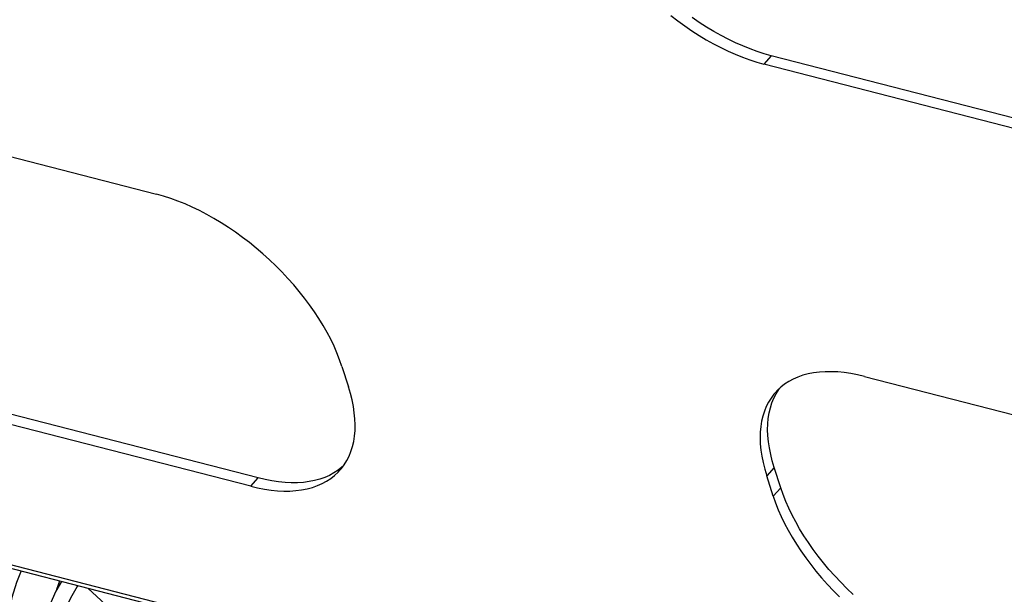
# Model space of a CAD drawing. Extents: x -4139 to -1089, y -1564 to 1941.
# Tile 21 of 160: x -2253 to -2143, y -1315 to -1250. Entities that reach past the tile are written whole.
import ezdxf

# ---------------------------------------------------------------- set-up
doc = ezdxf.new("R2010")
doc.units = 0
doc.header["$LTSCALE"] = 23.1
for name, color, linetype in [('E_FENGSHANZHAO_D120_2_10_1', 7, 'CONTINUOUS'), ('E_FENGSHANZHAO_D120_2_5_1_', 7, 'CONTINUOUS'), ('E_FENGSHANZHAO_D120_2_9_1_', 7, 'CONTINUOUS'), ('FAN_ADDA_AD1224UB-F51_4_1_', 7, 'CONTINUOUS'), ('SE5M_BOTTOM_A_3_1_1_AM_0', 7, 'CONTINUOUS')]:
    doc.layers.add(name, color=color, linetype=linetype)

msp = doc.modelspace()

# ---------------------------------------------------------------- linework, layer by layer
at = {"layer": 'E_FENGSHANZHAO_D120_2_10_1', "color": 7}
msp.add_lwpolyline([(-2252.94, -1311.93), (-2253.48, -1313.23), (-2254, -1314.9), (-2254.39, -1316.65), (-2254.65, -1318.48), (-2254.77, -1320.39), (-2254.76, -1322.37), (-2254.62, -1324.41), (-2254.35, -1326.51), (-2253.94, -1328.67), (-2253.4, -1330.88), (-2252.73, -1333.13)], dxfattribs=at)
at = {"layer": 'E_FENGSHANZHAO_D120_2_5_1_', "color": 7}
msp.add_line((-2245.52, -1313.84), (-2212.21, -1344.32), dxfattribs=at)
at = {"layer": 'E_FENGSHANZHAO_D120_2_9_1_', "color": 7}
for points in [[(-2248.45, -1313.09), (-2249.09, -1314.2), (-2249.77, -1315.71), (-2250.33, -1317.31), (-2250.76, -1319), (-2251.05, -1320.77), (-2251.21, -1322.62), (-2251.24, -1324.54), (-2251.13, -1326.53), (-2250.88, -1328.58), (-2250.5, -1330.68), (-2249.99, -1332.82), (-2249.34, -1335)], [(-2246.62, -1313.56), (-2246.69, -1313.65), (-2247.46, -1314.97), (-2248.1, -1316.37), (-2248.62, -1317.87), (-2249.01, -1319.45), (-2249.28, -1321.1), (-2249.42, -1322.83), (-2249.43, -1324.63), (-2249.32, -1326.48), (-2249.09, -1328.4), (-2248.73, -1330.37), (-2248.24, -1332.38), (-2247.63, -1334.44)]]:
    msp.add_lwpolyline(points, dxfattribs=at)
at = {"layer": 'FAN_ADDA_AD1224UB-F51_4_1_', "color": 7}
msp.add_line((-2248.96, -1313.97), (-2248.63, -1313.04), dxfattribs=at)
at = {"layer": 'SE5M_BOTTOM_A_3_1_1_AM_0', "color": 2}
for p, q in [((-2169.14, -1254.37), (-2169.98, -1255.3)), ((-2168.8, -1300.38), (-2169.64, -1301.3)), ((-2227.3, -1302.47), (-2226.46, -1301.54)), ((-2168.91, -1303.58), (-2168.07, -1302.65)), ((-2281.92, -1304.07), (-1899.35, -1402.51))]:
    msp.add_line(p, q, dxfattribs=at)
at = {"layer": 'SE5M_BOTTOM_A_3_1_1_AM_0', "color": 7}
for p, q in [((-2138.33, -1263.44), (-2169.98, -1255.3)), ((-2137.49, -1262.51), (-2169.14, -1254.37)), ((-2269.48, -1261.7), (-2237.83, -1269.84)), ((-2217.11, -1289.09), (-2216.38, -1291.37)), ((-2158.71, -1290.2), (-2127.07, -1298.34)), ((-2226.46, -1301.54), (-2258.11, -1293.4)), ((-2227.3, -1302.47), (-2258.95, -1294.33)), ((-2217.11, -1300.35), (-2217.54, -1300.68)), ((-2216.99, -1300.23), (-2217.11, -1300.35)), ((-2168.07, -1302.65), (-2168.8, -1300.38)), ((-2168.91, -1303.58), (-2169.64, -1301.3)), ((-2281.46, -1304.6), (-1899.77, -1402.8))]:
    msp.add_line(p, q, dxfattribs=at)
for points in [[(-2180.36, -1249.89), (-2179.58, -1250.48), (-2178.8, -1251.05), (-2178, -1251.59), (-2177.2, -1252.1), (-2176.4, -1252.59), (-2175.59, -1253.04), (-2174.78, -1253.46), (-2173.97, -1253.85), (-2173.16, -1254.21), (-2172.35, -1254.54), (-2171.55, -1254.82), (-2170.76, -1255.08), (-2169.98, -1255.3)], [(-2169.14, -1254.37), (-2169.92, -1254.15), (-2170.71, -1253.9), (-2171.51, -1253.61), (-2172.32, -1253.28), (-2173.13, -1252.92), (-2173.94, -1252.53), (-2174.75, -1252.11), (-2175.56, -1251.66), (-2176.37, -1251.17), (-2177.18, -1250.66), (-2177.97, -1250.11)], [(-2217.11, -1289.09), (-2217.37, -1288.34), (-2217.67, -1287.58), (-2218, -1286.82), (-2218.37, -1286.05), (-2218.77, -1285.28), (-2219.21, -1284.51), (-2219.68, -1283.74), (-2220.19, -1282.97), (-2220.72, -1282.21), (-2221.29, -1281.45), (-2221.88, -1280.7), (-2222.5, -1279.97), (-2223.15, -1279.24), (-2223.82, -1278.53), (-2224.51, -1277.84), (-2225.22, -1277.16), (-2225.95, -1276.5), (-2226.69, -1275.86), (-2227.45, -1275.25), (-2228.22, -1274.66), (-2229.01, -1274.09), (-2229.8, -1273.55), (-2230.6, -1273.04), (-2231.41, -1272.55), (-2232.22, -1272.1), (-2233.03, -1271.68), (-2233.84, -1271.29), (-2234.65, -1270.93), (-2235.45, -1270.61), (-2236.25, -1270.32), (-2237.05, -1270.06), (-2237.83, -1269.84)], [(-2158.71, -1290.2), (-2159.49, -1290.02), (-2160.24, -1289.87), (-2160.98, -1289.77), (-2161.71, -1289.7), (-2162.41, -1289.67), (-2163.1, -1289.67), (-2163.76, -1289.72), (-2164.4, -1289.8), (-2165.01, -1289.92), (-2165.6, -1290.07), (-2166.16, -1290.27), (-2166.68, -1290.5), (-2167.18, -1290.76), (-2167.65, -1291.07), (-2168.08, -1291.4), (-2168.47, -1291.77), (-2168.64, -1291.95)], [(-2217.38, -1300.72), (-2217.18, -1300.5), (-2216.86, -1300.06), (-2216.57, -1299.6), (-2216.32, -1299.1), (-2216.11, -1298.58), (-2215.94, -1298.03), (-2215.8, -1297.46), (-2215.71, -1296.86), (-2215.65, -1296.24), (-2215.64, -1295.59), (-2215.66, -1294.93), (-2215.73, -1294.25), (-2215.83, -1293.55), (-2215.97, -1292.83), (-2216.16, -1292.11), (-2216.38, -1291.37)], [(-2168.6, -1292.13), (-2168.31, -1291.67), (-2168.19, -1291.51)], [(-2168.64, -1291.95), (-2168.84, -1292.17), (-2169.16, -1292.61), (-2169.45, -1293.07), (-2169.7, -1293.56), (-2169.91, -1294.09), (-2170.08, -1294.64), (-2170.22, -1295.21), (-2170.31, -1295.81), (-2170.37, -1296.43), (-2170.38, -1297.08), (-2170.36, -1297.74), (-2170.29, -1298.42), (-2170.19, -1299.12), (-2170.05, -1299.83), (-2169.86, -1300.56), (-2169.64, -1301.3)], [(-2168.8, -1300.38), (-2169.02, -1299.63), (-2169.2, -1298.91), (-2169.35, -1298.19), (-2169.45, -1297.49), (-2169.52, -1296.81), (-2169.54, -1296.15), (-2169.53, -1295.5), (-2169.47, -1294.88), (-2169.37, -1294.28), (-2169.24, -1293.7), (-2169.07, -1293.15), (-2168.85, -1292.63), (-2168.6, -1292.13)], [(-2227.3, -1302.47), (-2226.53, -1302.65), (-2225.78, -1302.8), (-2225.03, -1302.9), (-2224.31, -1302.97), (-2223.61, -1303), (-2222.92, -1303), (-2222.26, -1302.95), (-2221.62, -1302.87), (-2221.01, -1302.75), (-2220.42, -1302.6), (-2219.86, -1302.4), (-2219.33, -1302.17), (-2218.84, -1301.91), (-2218.37, -1301.6), (-2217.94, -1301.27), (-2217.54, -1300.9), (-2217.38, -1300.72)], [(-2217.54, -1300.68), (-2218.01, -1300.98), (-2218.5, -1301.25), (-2219.03, -1301.48), (-2219.59, -1301.67), (-2220.17, -1301.83), (-2220.79, -1301.95), (-2221.42, -1302.03), (-2222.08, -1302.07), (-2222.77, -1302.08), (-2223.47, -1302.04), (-2224.19, -1301.97), (-2224.93, -1301.87), (-2225.69, -1301.72), (-2226.46, -1301.54)], [(-2159.98, -1314.57), (-2160.69, -1313.89), (-2161.38, -1313.19), (-2162.04, -1312.48), (-2162.69, -1311.76), (-2163.3, -1311.02), (-2163.9, -1310.28), (-2164.46, -1309.52), (-2164.99, -1308.76), (-2165.5, -1308), (-2165.97, -1307.23), (-2166.4, -1306.46), (-2166.81, -1305.69), (-2167.18, -1304.92), (-2167.51, -1304.16), (-2167.81, -1303.4), (-2168.07, -1302.65)], [(-2168.91, -1303.58), (-2168.65, -1304.33), (-2168.35, -1305.09), (-2168.02, -1305.85), (-2167.65, -1306.62), (-2167.24, -1307.39), (-2166.8, -1308.16), (-2166.33, -1308.93), (-2165.83, -1309.7), (-2165.29, -1310.46), (-2164.73, -1311.22), (-2164.14, -1311.97), (-2163.52, -1312.7), (-2162.87, -1313.43), (-2162.2, -1314.14), (-2161.51, -1314.83)]]:
    msp.add_lwpolyline(points, dxfattribs=at)

doc.saveas('drawing.dxf')
